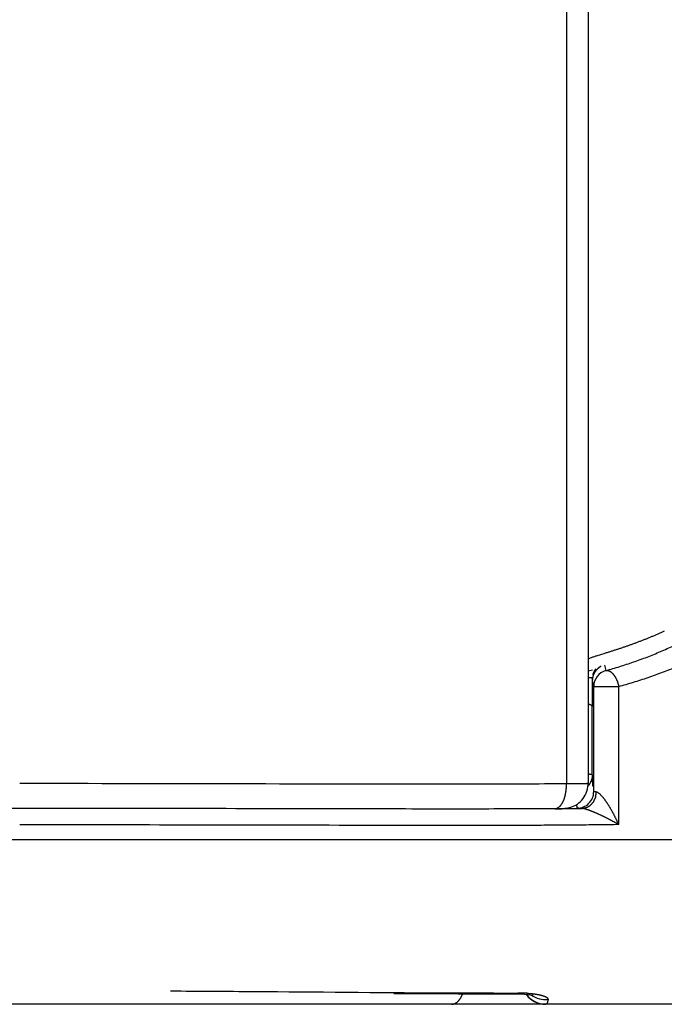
# Model space of a CAD drawing. Header units: millimetres. Extents: x 0 to 1076, y 0 to 742.
# Tile 122 of 132: x 700 to 708, y 367 to 379. Entities that reach past the tile are written whole.
import ezdxf

# ---------------------------------------------------------------- set-up
doc = ezdxf.new("R2010")
doc.units = ezdxf.units.MM
doc.header["$LTSCALE"] = 0.454724
doc.layers.add('NoLayerName_001', color=7, linetype='Continuous')

msp = doc.modelspace()

# ---------------------------------------------------------------- linework, layer by layer
at = {"layer": 'NoLayerName_001', "color": 60, "linetype": 'Continuous', "lineweight": 25}
for p, q in [((706.9, 395.35), (706.9, 369.279018)), ((706.637037, 389.85), (706.637037, 369.27566)), ((707.098094, 370.717808), (707.115468, 370.650618)), ((706.9, 370.645964), (706.95207, 370.661093)), ((706.947992, 370.554046), (706.947709, 370.562393)), ((706.948738, 370.472714), (706.949027, 370.426137)), ((706.95, 370.524693), (706.96735, 370.457496)), ((706.95, 370.524677), (706.95, 370.500016)), ((706.96735, 369.181229), (706.96735, 370.457496)), ((706.96735, 370.457496), (707.271223, 370.457496)), ((707.271223, 368.781006), (707.271223, 370.457496)), ((706.949027, 370.426137), (706.949542, 370.321671)), ((706.949542, 370.321671), (706.94978, 370.267163)), ((706.94978, 370.267163), (706.95, 370.212571)), ((706.95, 369.383733), (706.95, 370.212571)), ((706.499028, 368.973687), (706.325538, 368.972582)), ((689.093477, 368.6), (710.906523, 368.599999)), ((704.540778, 366.732726), (705.321619, 366.728518)), ((705.902285, 366.737035), (706.016229, 366.737062)), ((706.016229, 366.737062), (706.053704, 366.737097)), ((706.21844, 366.712527), (706.232893, 366.70915)), ((706.221141, 366.650689), (706.245941, 366.63577)), ((711, 366.6), (689, 366.6))]:
    msp.add_line(p, q, dxfattribs=at)
for points in [[(706.549635, 368.97632), (706.56383, 368.976613), (706.576452, 368.97694), (706.587983, 368.977317), (706.598769, 368.977767), (706.609487, 368.978355), (706.621088, 368.979225), (706.634463, 368.980641), (706.651646, 368.983247), (706.670705, 368.987286), (706.689833, 368.992642), (706.70946, 368.999586), (706.729267, 369.008203), (706.749085, 369.018606), (706.768738, 369.030905), (706.787786, 369.045004), (706.805795, 369.060686), (706.822713, 369.077984), (706.83837, 369.096832), (706.852651, 369.117228), (706.865414, 369.139155), (706.876471, 369.162539), (706.885639, 369.187297), (706.89272, 369.213322), (706.897515, 369.240483), (706.899819, 369.268617), (706.899999, 369.279019)], [(706.497108, 368.975669), (706.515718, 368.975839), (706.549635, 368.97632)], [(705.321619, 366.728518), (706.037719, 366.727309), (706.085817, 366.726128)], [(706.085817, 366.726128), (706.129034, 366.723749), (706.166179, 366.720386), (706.196343, 366.716442), (706.21844, 366.712527)], [(706.146683, 366.722151), (706.158958, 366.706253), (706.177582, 366.686172)], [(706.177582, 366.686172), (706.198318, 366.667581), (706.221141, 366.650689)], [(706.245941, 366.63577), (706.272631, 366.623072), (706.301081, 366.612869)], [(706.301081, 366.612869), (706.331115, 366.605443), (706.362517, 366.601084), (706.388009, 366.599999)]]:
    msp.add_lwpolyline(points, dxfattribs=at)
for centre, radius, start, end in [((707.151368, 370.522124), 0.202834, 117.5459981, 126.6209691), ((707.207907, 370.531068), 0.257816, 165.1423748, 173.1486364), ((707.151968, 370.524228), 0.20197, 155.1342497, 167.5014525), ((707.167289, 370.457511), 0.199939, 105.0217189, 180.0044618), ((706.830448, 367.346443), 3.217682, 87.9115596, 88.7490728), ((717.426289, 370.913782), 10.48447, 181.9662814, 182.1014431), ((707.15024, 370.524425), 0.200241, 167.4493459, 179.9234431), ((712.953651, 369.646801), 6.009412, 182.5089838, 182.6839362), ((712.062884, 369.605006), 5.117664, 182.6835074, 182.881334), ((706.767296, 369.181339), 0.200045, 269.9522143, 359.9686622), ((706.763467, 369.179214), 0.233558, 346.6054145, 359.3386501), ((705.839452, 462.538728), 93.567365, 270.40389331, 270.60429689), ((706.056006, 364.748608), 1.988492, 88.4560491, 90.0663384), ((706.063823, 365.058374), 1.678628, 86.717574, 88.4378683), ((706.388008, 366.9), 0.3, 216.5070508, 270.0000016), ((706.386295, 366.95877), 0.302146, 234.645581, 275.0652332)]:
    msp.add_arc(centre, radius, start, end, dxfattribs=at)
for points, knots in [([(707.115466, 370.65063), (707.14354, 370.658691), (707.199779, 370.674534), (707.283658, 370.699988), (707.367214, 370.72655), (707.450345, 370.754465), (707.533013, 370.783756), (707.615164, 370.814505), (707.696748, 370.846781), (707.777712, 370.880652), (707.858007, 370.91619), (707.937577, 370.953463), (708.016353, 370.992531), (708.094248, 371.033433), (708.171156, 371.076201), (708.246967, 371.120862), (708.321571, 371.167443), (708.394853, 371.215978), (708.466722, 371.266471), (708.536993, 371.319041), (708.605839, 371.373382), (708.650017, 371.411646), (708.672311, 371.430516)], [0, 0, 0, 0, 0.087624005, 0.175279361, 0.262955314, 0.350644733, 0.438344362, 0.526055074, 0.613782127, 0.701535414, 0.789329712, 0.877184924, 0.965117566, 1.053102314, 1.141103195, 1.229089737, 1.317037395, 1.40492798, 1.492750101, 1.580499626, 1.668180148, 1.75580345, 1.75580345, 1.75580345, 1.75580345]), ([(707.271223, 370.457509), (707.301089, 370.465955), (707.360918, 370.482549), (707.450157, 370.50925), (707.539054, 370.537133), (707.627504, 370.566459), (707.715468, 370.597251), (707.802889, 370.629594), (707.889714, 370.663557), (707.975889, 370.699213), (708.061361, 370.736634), (708.146075, 370.77589), (708.229955, 370.817045), (708.312913, 370.860137), (708.39484, 370.905196), (708.475623, 370.95225), (708.555151, 371.001325), (708.633306, 371.052457), (708.709996, 371.105648), (708.785029, 371.16102), (708.858588, 371.218253), (708.905849, 371.258544), (708.929692, 371.278415)], [0, 0, 0, 0, 0.093112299, 0.186257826, 0.279425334, 0.372607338, 0.465800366, 0.559005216, 0.652227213, 0.745476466, 0.838768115, 0.932122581, 1.025555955, 1.119041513, 1.21254297, 1.306029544, 1.399476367, 1.492864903, 1.586183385, 1.679427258, 1.772599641, 1.865711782, 1.865711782, 1.865711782, 1.865711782]), ([(707.82406, 371.128744), (707.818214, 371.126032), (707.80653, 371.120585), (707.788947, 371.112542), (707.771331, 371.104573), (707.753675, 371.09669), (707.735983, 371.088889), (707.718255, 371.08117), (707.700492, 371.073532), (707.682696, 371.065972), (707.664867, 371.05849), (707.647006, 371.051085), (707.629114, 371.043756), (707.611192, 371.036501), (707.593242, 371.02932), (707.575263, 371.022211), (707.557258, 371.015173), (707.539225, 371.008204), (707.521167, 371.001303), (707.503085, 370.994469), (707.484977, 370.9877), (707.466846, 370.980995), (707.448692, 370.974352), (707.430516, 370.96777), (707.412318, 370.961248), (707.394098, 370.954786), (707.375858, 370.948381), (707.357599, 370.942033), (707.33932, 370.935741), (707.321023, 370.929503), (707.302707, 370.923319), (707.284375, 370.917185), (707.266026, 370.911101), (707.247661, 370.905065), (707.229282, 370.899075), (707.210888, 370.893129), (707.19248, 370.887223), (707.174061, 370.881356), (707.149487, 370.873581), (707.094146, 370.856239), (707.044895, 370.841016), (707.007974, 370.829545)], [0, 0, 0, 0, 0.0193353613, 0.0386706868, 0.0580060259, 0.0773414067, 0.0966768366, 0.1160123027, 0.1353477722, 0.1546831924, 0.1740184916, 0.193353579, 0.2126883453, 0.2320226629, 0.2513563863, 0.2706893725, 0.2900216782, 0.3093534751, 0.3286849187, 0.3480161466, 0.3673472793, 0.3866784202, 0.4060096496, 0.4253409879, 0.4446724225, 0.4640039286, 0.4833354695, 0.5026669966, 0.5219984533, 0.5413298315, 0.5606611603, 0.5799924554, 0.599323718, 0.6186549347, 0.6379860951, 0.6573172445, 0.6766484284, 0.6959796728, 0.7153109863, 0.7539736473, 0.8699609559, 0.8699609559, 0.8699609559, 0.8699609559]), ([(707.007974, 370.829545), (707.001826, 370.827611), (706.989524, 370.823767), (706.971122, 370.81786), (706.952714, 370.811915), (706.934541, 370.805436), (706.916038, 370.799653), (706.905462, 370.792257), (706.9, 370.789023)], [0, 0, 0, 0, 0.0193332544, 0.038663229, 0.0579895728, 0.0773322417, 0.0966538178, 0.1156965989, 0.1156965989, 0.1156965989, 0.1156965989]), ([(706.958711, 370.597176), (706.959085, 370.598535), (706.959816, 370.601256), (706.961015, 370.605311), (706.962276, 370.609347), (706.96361, 370.613363), (706.965015, 370.617357), (706.966493, 370.62133), (706.968043, 370.625279), (706.969664, 370.629202), (706.971356, 370.633096), (706.973119, 370.636961), (706.974953, 370.640794), (706.976856, 370.644592), (706.978828, 370.648355), (706.98087, 370.652078), (706.98298, 370.655762), (706.985158, 370.659403), (706.987403, 370.663), (706.989718, 370.666548), (706.992092, 370.670054), (706.99374, 370.672344), (706.994556, 370.673494)], [0, 0, 0, 0, 0.00422709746, 0.00845401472, 0.01268208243, 0.01691268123, 0.02114716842, 0.02538576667, 0.02962776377, 0.03387243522, 0.03811907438, 0.04236699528, 0.04661553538, 0.0508640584, 0.05511195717, 0.05935865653, 0.06360361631, 0.0678463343, 0.07208634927, 0.07632324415, 0.08055664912, 0.08478624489, 0.08478624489, 0.08478624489, 0.08478624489]), ([(707.030374, 370.684919), (707.028652, 370.683591), (707.025168, 370.680974), (707.020137, 370.676784), (707.015218, 370.672437), (707.010438, 370.667912), (707.005799, 370.663225), (707.001309, 370.658382), (706.996975, 370.653393), (706.992802, 370.648265), (706.988798, 370.643007), (706.984969, 370.637626), (706.981323, 370.632132), (706.977864, 370.626532), (706.974607, 370.620832), (706.971527, 370.615055), (706.969672, 370.611112), (706.968722, 370.609156)], [0, 0, 0, 0, 0.00652362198, 0.01306956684, 0.01963491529, 0.02621648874, 0.03281089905, 0.03941459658, 0.04602391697, 0.05263512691, 0.0592444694, 0.06584820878, 0.07244267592, 0.07902431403, 0.08558972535, 0.09213571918, 0.09865936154, 0.09865936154, 0.09865936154, 0.09865936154]), ([(707.115468, 370.650618), (707.117984, 370.651004), (707.123006, 370.652061), (707.13076, 370.651941), (707.138495, 370.650969), (707.146136, 370.649077), (707.153563, 370.646442), (707.160678, 370.643168), (707.167416, 370.639344), (707.17378, 370.635059), (707.179819, 370.630389), (707.185593, 370.625406), (707.191148, 370.620167), (707.196487, 370.614692), (707.201616, 370.609009), (707.20654, 370.603144), (707.211266, 370.597121), (707.215797, 370.590954), (707.220138, 370.584651), (707.224295, 370.578224), (707.228275, 370.57168), (707.232083, 370.56503), (707.235725, 370.558284), (707.239206, 370.55145), (707.242534, 370.544538), (707.245714, 370.537557), (707.248751, 370.530516), (707.251647, 370.523419), (707.2544, 370.516269), (707.25701, 370.509068), (707.259476, 370.50182), (707.261799, 370.494528), (707.263978, 370.487194), (707.266013, 370.479822), (707.267899, 370.472413), (707.269658, 370.464975), (707.27069, 370.459986), (707.271223, 370.457496)], [0, 0, 0, 0, 0.0076349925, 0.0153323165, 0.0231246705, 0.0309956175, 0.038892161, 0.0467353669, 0.0544617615, 0.0621106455, 0.069729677, 0.0773496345, 0.0849834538, 0.0926305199, 0.1002865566, 0.107944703, 0.1155982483, 0.12324887, 0.1308997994, 0.1385533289, 0.1462108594, 0.1538729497, 0.161539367, 0.1692091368, 0.1768805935, 0.1845514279, 0.1922192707, 0.1998837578, 0.2075451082, 0.2152034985, 0.2228590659, 0.2305119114, 0.2381621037, 0.2458096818, 0.2534546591, 0.261097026, 0.2687367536, 0.2687367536, 0.2687367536, 0.2687367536]), ([(706.947709, 370.562393), (706.947751, 370.560898), (706.947846, 370.55791), (706.947956, 370.551932), (706.94809, 370.542964), (706.948247, 370.531007), (706.948405, 370.51606), (706.948574, 370.496629), (706.948673, 370.481682), (706.948738, 370.472714)], [0, 0, 0, 0, 0.00448420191, 0.00896853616, 0.01793740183, 0.03139042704, 0.04484323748, 0.0627801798, 0.08968562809, 0.08968562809, 0.08968562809, 0.08968562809]), ([(706.900257, 370.247537), (706.901064, 370.247293), (706.902682, 370.246811), (706.905097, 370.246046), (706.907506, 370.245254), (706.909905, 370.244431), (706.912292, 370.243579), (706.914663, 370.242696), (706.917017, 370.241784), (706.919349, 370.240842), (706.921658, 370.23987), (706.923945, 370.238867), (706.926207, 370.237818), (706.928446, 370.23671), (706.930663, 370.235526), (706.93286, 370.234252), (706.935037, 370.232873), (706.937195, 370.231375), (706.939322, 370.229753), (706.941384, 370.228006), (706.943338, 370.226135), (706.945136, 370.224146), (706.946729, 370.222045), (706.948074, 370.219835), (706.949102, 370.217517), (706.949832, 370.2151), (706.94991, 370.213429), (706.95, 370.212601)], [0, 0, 0, 0, 0.00252945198, 0.00506372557, 0.00760052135, 0.01013756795, 0.01267262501, 0.01520348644, 0.01772798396, 0.02024399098, 0.02274942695, 0.0252439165, 0.02773400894, 0.03022868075, 0.03273788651, 0.03527269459, 0.03784537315, 0.04046941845, 0.0431512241, 0.04586422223, 0.04857634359, 0.05126068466, 0.05389747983, 0.05647679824, 0.05900202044, 0.06149379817, 0.0639934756, 0.0639934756, 0.0639934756, 0.0639934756]), ([(706.95, 369.383733), (706.949725, 369.384178), (706.949294, 369.385342), (706.947415, 369.385897), (706.945658, 369.386474), (706.943877, 369.38697), (706.942206, 369.387396), (706.940595, 369.387761), (706.939017, 369.388081), (706.937441, 369.388369), (706.935846, 369.388639), (706.934221, 369.388897), (706.932568, 369.389143), (706.930893, 369.389378), (706.929199, 369.389602), (706.927491, 369.389816), (706.925775, 369.390021), (706.924055, 369.390217), (706.922337, 369.390404), (706.920623, 369.390585), (706.918915, 369.390758), (706.917214, 369.390925), (706.915518, 369.391085), (706.913826, 369.391239), (706.912138, 369.391388), (706.910452, 369.391532), (706.908768, 369.391671), (706.907084, 369.391805), (706.9054, 369.391936), (706.903714, 369.392063), (706.902026, 369.392186), (706.900899, 369.392266), (706.900335, 369.392306)], [0, 0, 0, 0, 0.00156922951, 0.00345413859, 0.00542181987, 0.00724937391, 0.00896483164, 0.01060387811, 0.01220183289, 0.01379356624, 0.0154098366, 0.01705642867, 0.01872885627, 0.02042255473, 0.02213292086, 0.0238553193, 0.02558508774, 0.02731754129, 0.02904797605, 0.03077188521, 0.03248787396, 0.03419691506, 0.03590003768, 0.03759826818, 0.0392926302, 0.04098414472, 0.04267383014, 0.04436270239, 0.04605177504, 0.04774205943, 0.04943456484, 0.05113029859, 0.05113029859, 0.05113029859, 0.05113029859]), ([(706.95, 369.383733), (706.949989, 369.38261), (706.949983, 369.380363), (706.949885, 369.376993), (706.949736, 369.373622), (706.949526, 369.370251), (706.949258, 369.366884), (706.948931, 369.36352), (706.948547, 369.360161), (706.948107, 369.356809), (706.947609, 369.353465), (706.947055, 369.35013), (706.946446, 369.346806), (706.945781, 369.343495), (706.945061, 369.340198), (706.944292, 369.336914), (706.943727, 369.334739), (706.943451, 369.33365)], [0, 0, 0, 0, 0.00336886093, 0.00674071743, 0.01011518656, 0.01349186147, 0.01687031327, 0.02025009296, 0.0236307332, 0.02701175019, 0.03039264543, 0.03377290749, 0.03715201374, 0.04052943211, 0.04390462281, 0.04727704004, 0.05064613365, 0.05064613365, 0.05064613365, 0.05064613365]), ([(706.637037, 369.27566), (706.548545, 369.275096), (706.283069, 369.273232), (705.840599, 369.271838), (703.716742, 369.270855), (701.769877, 369.276821), (699.999999, 369.279408)], [0, 0, 0, 0, 0.265481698, 0.796445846, 1.327412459, 6.637052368, 6.637052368, 6.637052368, 6.637052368]), ([(706.497108, 368.975669), (706.500075, 368.975899), (706.506058, 368.976076), (706.514842, 368.978051), (706.523362, 368.980899), (706.531491, 368.984721), (706.539175, 368.989332), (706.546408, 368.994614), (706.553199, 369.00044), (706.559566, 369.006716), (706.565525, 369.013375), (706.571104, 369.020354), (706.576333, 369.027596), (706.581245, 369.035052), (706.585854, 369.042694), (706.590179, 369.050499), (706.594241, 369.058444), (706.598061, 369.066506), (706.601657, 369.07467), (706.605032, 369.082928), (706.608196, 369.091271), (706.611156, 369.099693), (706.61392, 369.108187), (706.616495, 369.116745), (706.618888, 369.125361), (706.621108, 369.134028), (706.623162, 369.142738), (706.625057, 369.151484), (706.626802, 369.16026), (706.628404, 369.169059), (706.629865, 369.177878), (706.631187, 369.186715), (706.63237, 369.195569), (706.633417, 369.204436), (706.634329, 369.213316), (706.635107, 369.222206), (706.635754, 369.231105), (706.636267, 369.24001), (706.636666, 369.24892), (706.636808, 369.254863), (706.636894, 369.257834)], [0, 0, 0, 0, 0.0089277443, 0.0179000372, 0.0268865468, 0.0358433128, 0.0447860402, 0.0537335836, 0.0626771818, 0.0716069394, 0.0805356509, 0.0894684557, 0.0984004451, 0.1073245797, 0.116245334, 0.1251664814, 0.1340886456, 0.1430096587, 0.151928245, 0.1608471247, 0.1697687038, 0.1786946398, 0.1876258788, 0.1965626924, 0.2055047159, 0.2144509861, 0.2233999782, 0.2323496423, 0.2412974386, 0.2502408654, 0.2591797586, 0.2681147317, 0.2770463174, 0.2859749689, 0.2949010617, 0.3038248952, 0.3127466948, 0.3216666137, 0.3305847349, 0.339501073, 0.339501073, 0.339501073, 0.339501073]), ([(706.636894, 369.257834), (706.636939, 369.260805), (706.637069, 369.266747), (706.637033, 369.272689), (706.637036, 369.27566)], [0, 0, 0, 0, 0.00891450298, 0.0178270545, 0.0178270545, 0.0178270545, 0.0178270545]), ([(706.9, 369.279018), (706.898644, 369.278854), (706.896002, 369.278499), (706.891955, 369.278158), (706.886584, 369.278154), (706.88117, 369.277854), (706.873092, 369.277672), (706.864996, 369.277501), (706.855553, 369.277318), (706.846114, 369.277162), (706.832625, 369.276971), (706.813739, 369.276745), (706.78946, 369.276498), (706.757088, 369.276233), (706.713924, 369.275963), (706.672108, 369.275773), (706.64513, 369.275688), (706.637037, 369.27566)], [0, 0, 0, 0, 0.0040992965, 0.007994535, 0.0121724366, 0.020206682, 0.0242545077, 0.0364141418, 0.0444985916, 0.0525895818, 0.0647335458, 0.0849720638, 0.1092498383, 0.1375761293, 0.1820906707, 0.2387441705, 0.2630244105, 0.2630244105, 0.2630244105, 0.2630244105]), ([(706.943451, 369.33365), (706.942888, 369.331638), (706.941807, 369.327594), (706.939898, 369.321601), (706.937817, 369.315649), (706.935539, 369.309754), (706.933074, 369.303922), (706.930426, 369.298162), (706.927598, 369.292483), (706.924595, 369.286894), (706.921421, 369.281402), (706.918081, 369.276015), (706.914577, 369.270744), (706.910916, 369.265594), (706.907095, 369.260581), (706.903143, 369.255689), (706.900358, 369.252565), (706.898986, 369.250989)], [0, 0, 0, 0, 0.00626815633, 0.01255654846, 0.01886232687, 0.02518246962, 0.0315138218, 0.03785313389, 0.04419709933, 0.05054239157, 0.05688570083, 0.06322377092, 0.06955343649, 0.07587166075, 0.08217557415, 0.08846251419, 0.09473006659, 0.09473006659, 0.09473006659, 0.09473006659]), ([(706.958583, 369.245749), (706.958426, 369.247446), (706.958106, 369.250839), (706.957657, 369.255932), (706.957223, 369.261025), (706.956806, 369.26612), (706.956404, 369.271217), (706.956015, 369.276314), (706.95564, 369.281412), (706.955278, 369.286512), (706.954927, 369.291612), (706.954588, 369.296713), (706.95426, 369.301815), (706.953836, 369.308618), (706.95333, 369.317123), (706.952756, 369.327332), (706.952208, 369.337542), (706.951864, 369.34435), (706.951689, 369.347753)], [0, 0, 0, 0, 0.0051120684, 0.010224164, 0.0153362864, 0.0204484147, 0.0255605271, 0.0306726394, 0.0357847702, 0.0408969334, 0.0460091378, 0.0511213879, 0.0562336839, 0.0613460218, 0.0715707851, 0.08179558, 0.0920202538, 0.1022446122, 0.1022446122, 0.1022446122, 0.1022446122]), ([(706.996999, 369.176519), (706.996664, 369.176544), (706.995996, 369.176594), (706.994994, 369.176672), (706.993994, 369.176751), (706.992994, 369.176833), (706.991996, 369.176916), (706.990996, 369.177001), (706.989996, 369.177089), (706.988994, 369.177178), (706.987989, 369.17727), (706.986981, 369.177364), (706.98597, 369.177461), (706.984953, 369.17756), (706.983932, 369.177661), (706.982907, 369.177765), (706.981881, 369.177873), (706.980858, 369.177985), (706.979839, 369.178103), (706.97883, 369.178226), (706.977834, 369.178357), (706.976852, 369.178495), (706.975891, 369.178642), (706.974949, 369.178798), (706.974023, 369.178966), (706.973095, 369.179149), (706.972144, 369.17935), (706.971148, 369.179573), (706.970073, 369.179815), (706.968999, 369.180097), (706.967829, 369.180297), (706.967528, 369.18098), (706.96735, 369.181229)], [0, 0, 0, 0, 0.00100689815, 0.00201150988, 0.00301454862, 0.00401672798, 0.00501876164, 0.00602136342, 0.00702524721, 0.00803112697, 0.00903971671, 0.0100517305, 0.01106788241, 0.01208888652, 0.01311542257, 0.01414658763, 0.01517927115, 0.01621020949, 0.01723615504, 0.01825388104, 0.01926018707, 0.02025190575, 0.0212259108, 0.02217912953, 0.02311421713, 0.02405167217, 0.02501545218, 0.02602945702, 0.02711752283, 0.02830103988, 0.02944767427, 0.03036524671, 0.03036524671, 0.03036524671, 0.03036524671]), ([(707.051551, 369.142272), (707.048905, 369.144751), (707.043695, 369.149794), (707.03541, 369.156829), (707.026787, 369.163499), (707.017551, 369.16932), (707.007839, 369.174646), (707.000525, 369.175691), (706.996999, 369.176519)], [0, 0, 0, 0, 0.01087869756, 0.02173977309, 0.03260114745, 0.04352513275, 0.05455638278, 0.06542352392, 0.06542352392, 0.06542352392, 0.06542352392]), ([(707.271223, 368.781006), (707.269756, 368.784325), (707.266838, 368.790969), (707.262375, 368.800899), (707.257862, 368.810806), (707.25329, 368.820686), (707.248663, 368.830541), (707.243979, 368.840369), (707.239239, 368.850171), (707.234445, 368.859947), (707.229596, 368.869696), (707.224692, 368.879418), (707.219735, 368.889113), (707.214724, 368.89878), (707.20966, 368.90842), (707.204542, 368.918031), (707.199366, 368.927611), (707.194132, 368.937159), (707.188839, 368.946674), (707.183484, 368.956154), (707.178067, 368.965599), (707.172585, 368.975006), (707.167037, 368.984374), (707.161421, 368.993702), (707.155736, 369.002989), (707.149981, 369.012232), (707.144153, 369.021431), (707.138248, 369.03058), (707.132263, 369.039675), (707.126193, 369.048712), (707.120036, 369.057687), (707.113787, 369.066595), (707.10744, 369.075432), (707.100984, 369.08419), (707.094405, 369.092863), (707.087695, 369.101442), (707.080838, 369.109921), (707.073834, 369.118294), (707.066646, 369.126515), (707.059276, 369.134571), (707.054103, 369.139685), (707.051551, 369.142272)], [0, 0, 0, 0, 0.0108856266, 0.0217716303, 0.0326580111, 0.043544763, 0.0544318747, 0.0653193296, 0.0762071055, 0.087095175, 0.0979835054, 0.1088720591, 0.119760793, 0.1306496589, 0.1415385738, 0.1524274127, 0.1633160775, 0.1742045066, 0.1850926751, 0.1959805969, 0.2068683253, 0.2177559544, 0.2286436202, 0.239531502, 0.2504198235, 0.2613088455, 0.2721983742, 0.2830875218, 0.2939754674, 0.3048615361, 0.3157452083, 0.3266261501, 0.3375051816, 0.3483848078, 0.3592681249, 0.3701587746, 0.3810609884, 0.3919788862, 0.4029046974, 0.4138230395, 0.4247234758, 0.4247234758, 0.4247234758, 0.4247234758]), ([(706.767129, 368.981281), (706.767016, 368.982038), (706.766787, 368.983553), (706.766463, 368.985827), (706.766152, 368.988103), (706.765853, 368.990381), (706.765568, 368.99266), (706.765294, 368.994941), (706.765033, 368.997224), (706.764783, 368.999508), (706.764544, 369.001793), (706.764316, 369.004079), (706.764098, 369.006366), (706.763889, 369.008655), (706.76369, 369.010944), (706.7635, 369.013234), (706.763319, 369.015524), (706.763145, 369.017816), (706.762979, 369.020107), (706.76282, 369.022399), (706.762668, 369.024692), (706.762572, 369.026221), (706.762524, 369.026985)], [0, 0, 0, 0, 0.00229720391, 0.00459443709, 0.00689169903, 0.00918898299, 0.01148628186, 0.0137836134, 0.01608099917, 0.01837845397, 0.02067598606, 0.02297359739, 0.02527128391, 0.02756903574, 0.0298668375, 0.03216466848, 0.03446250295, 0.03676031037, 0.03905805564, 0.04135569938, 0.04365319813, 0.04595050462, 0.04595050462, 0.04595050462, 0.04595050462]), ([(706.990672, 369.125109), (706.989876, 369.122053), (706.988375, 369.115896), (706.985543, 369.106795), (706.982359, 369.097769), (706.978768, 369.08886), (706.974791, 369.080094), (706.97043, 369.0715), (706.965692, 369.063106), (706.960581, 369.054941), (706.955103, 369.047034), (706.949264, 369.039412), (706.943068, 369.032104), (706.936523, 369.02514), (706.929632, 369.018547), (706.922403, 369.012356), (706.914852, 369.006586), (706.906996, 369.001256), (706.898852, 368.996387), (706.890437, 368.991998), (706.881769, 368.988109), (706.872872, 368.984743), (706.86378, 368.98192), (706.854534, 368.979655), (706.845175, 368.977997), (706.835751, 368.976866), (706.829435, 368.976733), (706.826286, 368.976589)], [0, 0, 0, 0, 0.0094752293, 0.0190053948, 0.0285788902, 0.0381843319, 0.04781078, 0.0574479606, 0.0670864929, 0.0767181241, 0.0863359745, 0.0959347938, 0.1055112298, 0.1150641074, 0.1245947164, 0.1341066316, 0.143603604, 0.1530899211, 0.1625709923, 0.1720535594, 0.1815458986, 0.19105527, 0.2005741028, 0.2100900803, 0.2195927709, 0.2290743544, 0.2385303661, 0.2385303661, 0.2385303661, 0.2385303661]), ([(700, 368.977556), (699.239541, 368.976768), (697.465133, 368.976136), (695.521742, 368.969285), (694.169811, 368.970244), (693.831833, 368.971973), (693.662843, 368.972652)], [0, 0, 0, 0, 2.281379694, 5.323220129, 5.830194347, 6.337167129, 6.337167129, 6.337167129, 6.337167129]), ([(706.325538, 368.972582), (706.156858, 368.971917), (705.819499, 368.970226), (705.060431, 368.969689), (703.20494, 368.972827), (701.43379, 368.977472), (700.084341, 368.977544), (700, 368.977556)], [0, 0, 0, 0, 0.506043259, 1.012087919, 2.277199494, 6.072526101, 6.325547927, 6.325547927, 6.325547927, 6.325547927]), ([(706.826286, 368.976589), (706.8248, 368.976646), (706.821827, 368.976756), (706.817369, 368.976934), (706.812911, 368.977121), (706.808948, 368.977297), (706.805478, 368.977458), (706.802501, 368.977602), (706.799523, 368.977751), (706.79704, 368.977881), (706.795054, 368.977991), (706.793564, 368.978075), (706.792076, 368.978163), (706.790589, 368.978254), (706.789104, 368.978349), (706.787621, 368.978448), (706.78614, 368.978552), (706.784661, 368.97866), (706.783186, 368.978774), (706.781712, 368.978893), (706.780239, 368.979018), (706.778762, 368.979151), (706.777275, 368.979292), (706.775775, 368.979441), (706.774272, 368.979599), (706.77279, 368.97978), (706.77135, 368.979982), (706.769931, 368.980292), (706.76844, 368.980486), (706.767579, 368.981059), (706.767129, 368.98129)], [0, 0, 0, 0, 0.00446266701, 0.00892372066, 0.01338497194, 0.01784823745, 0.02082576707, 0.02380554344, 0.02678805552, 0.02977238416, 0.03126447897, 0.03275611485, 0.03424698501, 0.03573678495, 0.03722521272, 0.0387119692, 0.0401967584, 0.04167928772, 0.04315926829, 0.04463650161, 0.04611332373, 0.04759495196, 0.04908676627, 0.05059415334, 0.05211535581, 0.05362091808, 0.05507533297, 0.05647028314, 0.05799151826, 0.05951042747, 0.05951042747, 0.05951042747, 0.05951042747]), ([(706.889557, 368.961974), (706.886111, 368.96306), (706.879234, 368.965281), (706.868827, 368.968317), (706.85835, 368.971132), (706.847774, 368.973571), (706.837121, 368.975766), (706.829883, 368.976193), (706.826286, 368.976535)], [0, 0, 0, 0, 0.01084056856, 0.02167864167, 0.03252032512, 0.04337826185, 0.05424797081, 0.06508801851, 0.06508801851, 0.06508801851, 0.06508801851]), ([(707.271221, 368.780994), (707.268081, 368.782785), (707.261805, 368.786375), (707.252365, 368.791712), (707.242909, 368.797021), (707.233433, 368.802296), (707.22394, 368.807538), (707.214428, 368.812748), (707.204898, 368.817924), (707.19535, 368.823068), (707.185784, 368.828178), (707.1762, 368.833255), (707.166599, 368.838299), (707.156981, 368.84331), (707.147345, 368.848286), (707.137691, 368.853229), (707.12802, 368.858136), (707.11833, 368.863007), (707.108623, 368.867843), (707.098897, 368.872642), (707.089153, 368.877404), (707.079391, 368.882127), (707.069611, 368.886813), (707.059811, 368.89146), (707.049993, 368.896067), (707.040156, 368.900634), (707.030299, 368.905157), (707.020421, 368.909633), (707.010522, 368.914061), (707.0006, 368.918436), (706.990654, 368.922757), (706.980685, 368.92702), (706.970689, 368.931223), (706.960666, 368.935363), (706.950614, 368.939435), (706.940531, 368.943438), (706.930418, 368.947369), (706.920272, 368.951218), (706.910083, 368.954952), (706.899856, 368.958572), (706.892985, 368.960827), (706.889557, 368.961974)], [0, 0, 0, 0, 0.010844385, 0.0216889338, 0.0325336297, 0.0433784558, 0.0542233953, 0.0650684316, 0.0759135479, 0.0867587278, 0.0976039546, 0.1084492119, 0.1192944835, 0.1301397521, 0.1409850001, 0.1518302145, 0.1626753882, 0.1735205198, 0.1843656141, 0.1952106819, 0.2060557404, 0.2169008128, 0.2277459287, 0.2385911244, 0.249436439, 0.2602817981, 0.2711270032, 0.2819718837, 0.2928163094, 0.3036601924, 0.3145034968, 0.3253464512, 0.3361895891, 0.3470335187, 0.3578789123, 0.368726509, 0.3795770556, 0.3904295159, 0.4012811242, 0.4121297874, 0.4229743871, 0.4229743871, 0.4229743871, 0.4229743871]), ([(707.271223, 368.780992), (707.190439, 368.779907), (707.028872, 368.777556), (706.786508, 368.775111), (706.54414, 368.773198), (706.220973, 368.7714), (705.817009, 368.770277), (705.089878, 368.769801), (703.231667, 368.772852), (701.454252, 368.777528), (700.080792, 368.777577), (700, 368.777586)], [0, 0, 0, 0, 0.242374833, 0.484749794, 0.727125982, 0.969503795, 1.454262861, 1.939020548, 3.150896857, 7.028902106, 7.271277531, 7.271277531, 7.271277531, 7.271277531]), ([(701.830861, 366.762492), (702.170146, 366.760353), (703.255866, 366.754213), (704.477266, 366.742231), (705.495135, 366.737481), (705.766569, 366.737271), (705.902285, 366.737035)], [0, 0, 0, 0, 1.017874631, 3.257210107, 3.664360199, 4.071509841, 4.071509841, 4.071509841, 4.071509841]), ([(705.240588, 366.6), (705.242787, 366.600083), (705.2472, 366.600131), (705.253786, 366.600916), (705.260324, 366.602098), (705.266779, 366.603732), (705.273121, 366.605773), (705.279317, 366.608202), (705.285341, 366.611001), (705.291183, 366.614141), (705.29684, 366.617594), (705.302311, 366.621332), (705.307597, 366.625331), (705.312698, 366.629564), (705.317614, 366.634004), (705.322348, 366.638629), (705.326902, 366.643424), (705.331281, 366.648377), (705.335491, 366.653475), (705.339538, 366.658705), (705.343425, 366.664057), (705.34716, 366.669516), (705.350747, 366.675073), (705.354193, 366.680715), (705.357501, 366.686438), (705.360673, 366.692235), (705.363714, 366.6981), (705.366627, 366.70403), (705.369416, 366.710017), (705.372081, 366.716058), (705.374642, 366.722142), (705.37624, 366.726241), (705.377053, 366.728285)], [0, 0, 0, 0, 0.0066027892, 0.0132260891, 0.0198685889, 0.0265248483, 0.0331860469, 0.039840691, 0.046478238, 0.0531039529, 0.0597262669, 0.0663499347, 0.0729763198, 0.0796037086, 0.0862276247, 0.0928434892, 0.0994540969, 0.1060631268, 0.1126729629, 0.1192847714, 0.1258985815, 0.132513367, 0.1391271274, 0.14573797, 0.1523465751, 0.1589538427, 0.1655602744, 0.1721659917, 0.178770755, 0.1853739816, 0.1919747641, 0.1985718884, 0.1985718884, 0.1985718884, 0.1985718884]), ([(706.053704, 366.737098), (706.053126, 366.736803), (706.051974, 366.736204), (706.05022, 366.735359), (706.04845, 366.734547), (706.04666, 366.733775), (706.044851, 366.733044), (706.043022, 366.732354), (706.041176, 366.731706), (706.039312, 366.731102), (706.037433, 366.730541), (706.035541, 366.730025), (706.033635, 366.729554), (706.031719, 366.72913), (706.029794, 366.728752), (706.02786, 366.728421), (706.025921, 366.728139), (706.023976, 366.727906), (706.022028, 366.727722), (706.020079, 366.72759), (706.018129, 366.727503), (706.016829, 366.727496), (706.016179, 366.727486)], [0, 0, 0, 0, 0.00194700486, 0.00389385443, 0.00584125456, 0.00778999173, 0.00974093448, 0.01169489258, 0.01365171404, 0.0156108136, 0.01757161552, 0.01953355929, 0.02149610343, 0.02345872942, 0.02542094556, 0.02738229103, 0.0293423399, 0.03130070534, 0.03325704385, 0.03521105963, 0.03716250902, 0.03911120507, 0.03911120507, 0.03911120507, 0.03911120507]), ([(706.159937, 366.734248), (706.161347, 366.734164), (706.164167, 366.733999), (706.168395, 366.733733), (706.172623, 366.733457), (706.17685, 366.733168), (706.181076, 366.732866), (706.185302, 366.732551), (706.189526, 366.732223), (706.19375, 366.731882), (706.197973, 366.731526), (706.202194, 366.731157), (706.206414, 366.730773), (706.210633, 366.730374), (706.21485, 366.72996), (706.219066, 366.729531), (706.22328, 366.729086), (706.227492, 366.728624), (706.231702, 366.728146), (706.23591, 366.727651), (706.240116, 366.727141), (706.242918, 366.726784), (706.244319, 366.726607)], [0, 0, 0, 0, 0.00423679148, 0.00847356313, 0.01271036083, 0.01694723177, 0.02118422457, 0.02542138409, 0.02965870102, 0.03389613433, 0.03813364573, 0.04237120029, 0.04660876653, 0.05084631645, 0.05508382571, 0.05932127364, 0.06355864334, 0.06779592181, 0.07203309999, 0.07627017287, 0.08050713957, 0.08474400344, 0.08474400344, 0.08474400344, 0.08474400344]), ([(706.244319, 366.726607), (706.245728, 366.726424), (706.248546, 366.726061), (706.252769, 366.725492), (706.256991, 366.724906), (706.261211, 366.7243), (706.265428, 366.723674), (706.269642, 366.723026), (706.273853, 366.722356), (706.27806, 366.721663), (706.282263, 366.720946), (706.286461, 366.720205), (706.290655, 366.719438), (706.294844, 366.718644), (706.299027, 366.717823), (706.303204, 366.716974), (706.307375, 366.716096), (706.311539, 366.715188), (706.315697, 366.71425), (706.319847, 366.713279), (706.323989, 366.712276), (706.328123, 366.711239), (706.332247, 366.710165), (706.336361, 366.709051), (706.340463, 366.707896), (706.344552, 366.706696), (706.348628, 366.705451), (706.352688, 366.704156), (706.356732, 366.702809), (706.360755, 366.701404), (706.364757, 366.699935), (706.368732, 366.698397), (706.372679, 366.696784), (706.376595, 366.695093), (706.380471, 366.693312), (706.384298, 366.691428), (706.388063, 366.689426), (706.391758, 366.687295), (706.395362, 366.685016), (706.398876, 366.682591), (706.401058, 366.680764), (706.40217, 366.679876)], [0, 0, 0, 0, 0.0042611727, 0.0085231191, 0.0127856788, 0.0170487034, 0.0213120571, 0.0255756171, 0.0298392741, 0.0341029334, 0.0383665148, 0.0426299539, 0.0468932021, 0.0511562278, 0.0554190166, 0.0596815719, 0.0639439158, 0.0682060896, 0.0724681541, 0.0767301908, 0.0809922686, 0.0852542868, 0.0895161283, 0.0937777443, 0.0980391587, 0.1023004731, 0.1065618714, 0.1108235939, 0.1150855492, 0.1193475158, 0.1236095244, 0.1278718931, 0.1321352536, 0.1364004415, 0.1406664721, 0.1449314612, 0.1491948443, 0.1534576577, 0.1577220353, 0.1619866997, 0.1662538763, 0.1662538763, 0.1662538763, 0.1662538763]), ([(706.412972, 366.657804), (706.4128, 366.656952), (706.412459, 366.655248), (706.411932, 366.652693), (706.411393, 366.650138), (706.410838, 366.647585), (706.410266, 366.645034), (706.409674, 366.642487), (706.40906, 366.639946), (706.408422, 366.637411), (706.407759, 366.634885), (706.407067, 366.632367), (706.406345, 366.62986), (706.405591, 366.627364), (706.404802, 366.624881), (706.403977, 366.622412), (706.403113, 366.619959), (706.402209, 366.617523), (706.40126, 366.615105), (706.400272, 366.612704), (706.399203, 366.610338), (706.397985, 366.608035), (706.396555, 366.605827), (706.394854, 366.603743), (706.392886, 366.601908), (706.390635, 366.600339), (706.388847, 366.600181), (706.388009, 366.599999)], [0, 0, 0, 0, 0.00260575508, 0.00521474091, 0.00782619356, 0.01043938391, 0.01305362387, 0.01566827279, 0.01828274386, 0.02089651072, 0.02350911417, 0.026120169, 0.02872937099, 0.031336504, 0.03394144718, 0.03654418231, 0.03914480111, 0.04174351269, 0.0443406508, 0.04693652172, 0.04953057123, 0.05212746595, 0.05474433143, 0.05741539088, 0.06016115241, 0.06284422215, 0.06541728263, 0.06541728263, 0.06541728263, 0.06541728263]), ([(706.40217, 366.679876), (706.403217, 366.678907), (706.405375, 366.677026), (706.40825, 366.673833), (706.410734, 366.670308), (706.412481, 366.666362), (706.413474, 366.6621), (706.413049, 366.659228), (706.412972, 366.657804)], [0, 0, 0, 0, 0.00428136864, 0.00858044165, 0.01286131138, 0.0171519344, 0.02148169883, 0.02576016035, 0.02576016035, 0.02576016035, 0.02576016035])]:
    msp.add_open_spline(points, degree=3, knots=knots, dxfattribs=at)

doc.saveas('drawing.dxf')
